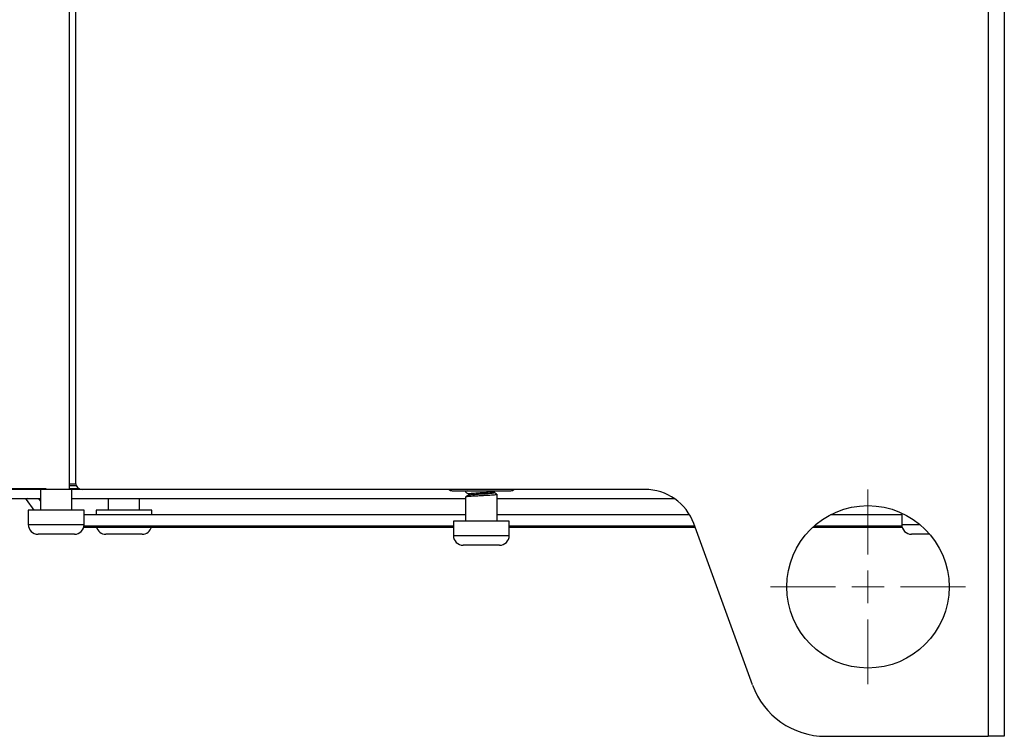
# Model space of a CAD drawing. Header units: millimetres. Extents: x -1263 to 1500, y -1080 to 1468.
# Tile 116 of 166: x 835 to 987, y -225 to -114. Entities that reach past the tile are written whole.
import ezdxf

# ---------------------------------------------------------------- set-up
doc = ezdxf.new("R2010")
doc.units = ezdxf.units.MM

# ---------------------------------------------------------------- blocks, each defined once
blk = doc.blocks.new('SW_CENTERMARKSYMBOL_25')
at = {"color": 0, "linetype": 'Continuous', "lineweight": 18}
for p, q in [((0, 5), (0, 15)), ((0, 0), (0, 2.5)), ((-5, 0), (-15, 0)), ((0, 0), (-2.5, 0)), ((0, 0), (0, -2.5)), ((0, 0), (2.5, 0)), ((5, 0), (15, 0)), ((0, -5), (0, -15))]:
    blk.add_line(p, q, dxfattribs=at)

msp = doc.modelspace()

# ---------------------------------------------------------------- linework, layer by layer
at = {"color": 7, "linetype": 'Continuous', "lineweight": 25}
for p, q in [((984.129, 501.305), (984.129, -224.695)), ((986.629, 501.305), (986.629, -224.695)), ((843.629, 463.305), (843.629, -185.695)), ((842.629, 162.805), (842.629, -186.678)), ((804.629, -186.014), (842.629, -186.678)), ((842.629, -185.818), (843.636, -185.818)), ((839.1, -186.616), (822.906, -186.616)), ((844.629, -186.695), (826.629, -186.695)), ((838.227, -186.695), (838.227, -189.901)), ((844.239, -186.616), (842.629, -186.616)), ((843.058, -189.901), (843.058, -186.695)), ((931.288, -186.695), (844.629, -186.695)), ((901.629, -186.895), (910.629, -186.895)), ((903.682, -187.032), (903.682, -187.132)), ((903.682, -187.832), (903.682, -191.601)), ((903.703, -187.144), (903.706, -187.132)), ((903.706, -187.032), (903.708, -187.022)), ((904.115, -187.381), (904.115, -187.575)), ((908.071, -186.994), (908.241, -186.895)), ((908.08, -187.181), (908.08, -186.989)), ((908.513, -191.601), (908.513, -187.432)), ((832.529, -188.095), (838.227, -188.095)), ((835.881, -188.095), (835.99, -188.239)), ((835.99, -188.239), (837.177, -189.901)), ((838.227, -188.445), (837.977, -188.095)), ((843.058, -188.095), (903.682, -188.095)), ((848.651, -188.095), (848.651, -189.901)), ((853.482, -189.901), (853.482, -188.095)), ((908.513, -188.095), (935.809, -188.095)), ((836.342, -189.901), (836.342, -192.095)), ((838.43, -189.901), (836.342, -189.901)), ((844.942, -189.901), (838.43, -189.901)), ((844.942, -192.095), (844.942, -189.901)), ((903.682, -190.595), (844.942, -190.595)), ((846.767, -189.901), (846.767, -190.595)), ((848.854, -189.901), (846.767, -189.901)), ((855.367, -189.901), (848.854, -189.901)), ((855.367, -190.595), (855.367, -189.901)), ((938.158, -190.595), (908.513, -190.595)), ((970.842, -190.595), (959.881, -190.595)), ((970.842, -190.334), (970.842, -192.095)), ((844.888, -192.495), (898.014, -192.495)), ((844.929, -192.295), (901.797, -192.295)), ((901.797, -191.601), (901.797, -193.795)), ((903.884, -191.601), (901.797, -191.601)), ((910.397, -191.601), (903.884, -191.601)), ((910.397, -193.795), (910.397, -191.601)), ((910.397, -192.295), (938.928, -192.295)), ((914.243, -192.495), (939.001, -192.495)), ((947.847, -216.799), (938.806, -191.959)), ((957.167, -192.495), (970.701, -192.495)), ((957.389, -192.295), (970.856, -192.295)), ((970.701, -192.495), (970.896, -192.491)), ((843.442, -193.595), (837.842, -193.595)), ((853.867, -193.595), (848.267, -193.595)), ((975.149, -193.595), (972.342, -193.595)), ((908.897, -195.295), (903.297, -195.295)), ((959.123, -224.695), (984.129, -224.695)), ((986.629, -224.695), (984.129, -224.695))]:
    msp.add_line(p, q, dxfattribs=at)
at = {"color": 250, "linetype": 'Continuous', "lineweight": 25}
for p, q in [((842.629, -186.116), (843.722, -186.116)), ((836.192, -188.095), (835.99, -188.239)), ((836.342, -192.095), (844.942, -192.095)), ((970.701, -192.495), (970.701, -192.295)), ((970.842, -192.095), (973.635, -192.095)), ((901.797, -193.795), (910.397, -193.795))]:
    msp.add_line(p, q, dxfattribs=at)
at = {"color": 7, "linetype": 'Continuous', "lineweight": 25}
msp.add_circle((965.629, -201.695), 12.5, dxfattribs=at)
for centre, radius, start, end in [((844.629, -185.695), 1, 180, 270), ((901.629, -186.045), 0.85, 229.88083, 270), ((910.629, -186.045), 0.85, 270, 310.11917), ((931.288, -194.695), 8, 20, 90), ((837.842, -192.095), 1.5, 180, 270), ((843.442, -192.095), 1.5, 270, 0), ((848.267, -192.095), 1.5, 195.46601, 270), ((853.867, -192.095), 1.5, 270, 344.53399), ((972.342, -192.095), 1.5, 180, 270), ((903.297, -193.795), 1.5, 180, 270), ((908.897, -193.795), 1.5, 270, 0), ((959.123, -212.695), 12, 200, 270)]:
    msp.add_arc(centre, radius, start, end, dxfattribs=at)
for points, knots in [([(903.907, -186.895), (903.907, -186.895), (903.834, -186.937), (903.761, -186.98), (903.689, -187.022)], [0, 0, 0, 0, 0.0025799, 1, 1, 1, 1]), ([(904.124, -187.569), (904.051, -187.611), (903.906, -187.696), (903.761, -187.78), (903.689, -187.822)], [0, 0, 0, 0, 0.499816, 1, 1, 1, 1]), ([(903.692, -187.144), (903.765, -187.186), (903.905, -187.267), (904.046, -187.349), (904.115, -187.389)], [0, 0, 0, 0, 0.5143226, 1, 1, 1, 1]), ([(903.706, -187.832), (903.702, -187.825), (903.691, -187.806), (903.885, -187.777), (904.255, -187.74), (904.782, -187.704), (905.411, -187.669), (906.094, -187.631), (906.778, -187.597), (907.408, -187.561), (907.934, -187.523), (908.31, -187.489), (908.522, -187.452), (908.502, -187.429), (908.492, -187.417)], [0, 0, 0, 0, 0.0477679, 0.1336559, 0.2215281, 0.3083683, 0.3946655, 0.4826146, 0.5688252, 0.6557634, 0.7436063, 0.8294582, 0.9169085, 1, 1, 1, 1]), ([(904.135, -187.382), (904.132, -187.375), (904.123, -187.356), (904.282, -187.327), (904.585, -187.29), (905.018, -187.254), (905.534, -187.219), (906.094, -187.181), (906.656, -187.147), (907.173, -187.111), (907.606, -187.073), (907.907, -187.039), (908.06, -187.011), (908.058, -186.996), (908.057, -186.994)], [0, 0, 0, 0, 0.0503715, 0.1421565, 0.2360678, 0.3288731, 0.4210965, 0.5150902, 0.6072208, 0.7001311, 0.7940109, 0.8857572, 0.9792164, 1, 1, 1, 1]), ([(904.137, -187.57), (904.137, -187.567), (904.135, -187.552), (904.286, -187.528), (904.584, -187.49), (905.018, -187.454), (905.534, -187.419), (906.095, -187.381), (906.656, -187.347), (907.173, -187.311), (907.605, -187.273), (907.911, -187.239), (908.072, -187.207), (908.063, -187.188), (908.06, -187.181)], [0, 0, 0, 0, 0.01995, 0.1116111, 0.2053955, 0.2980755, 0.3901744, 0.4840412, 0.5760473, 0.6688322, 0.7625853, 0.8542077, 0.9475406, 1, 1, 1, 1]), ([(908.497, -187.417), (908.425, -187.375), (908.285, -187.294), (908.146, -187.213), (908.08, -187.175)], [0, 0, 0, 0, 0.5206943, 1, 1, 1, 1]), ([(897.951, -192.495), (898.89, -192.493), (900.225, -192.49), (901.437, -192.484), (901.797, -192.482)], [0, 0, 0, 0, 0.7027895, 1, 1, 1, 1]), ([(910.397, -192.482), (910.778, -192.484), (912.011, -192.49), (913.369, -192.493), (914.307, -192.495)], [0, 0, 0, 0, 0.3091139, 1, 1, 1, 1])]:
    msp.add_open_spline(points, degree=3, knots=knots, dxfattribs=at)

# ---------------------------------------------------------------- block references
at = {"color": 8, "linetype": 'Continuous', "lineweight": 0}
msp.add_blockref('SW_CENTERMARKSYMBOL_25', (965.629, -201.695), dxfattribs=at)

doc.saveas('drawing.dxf')
